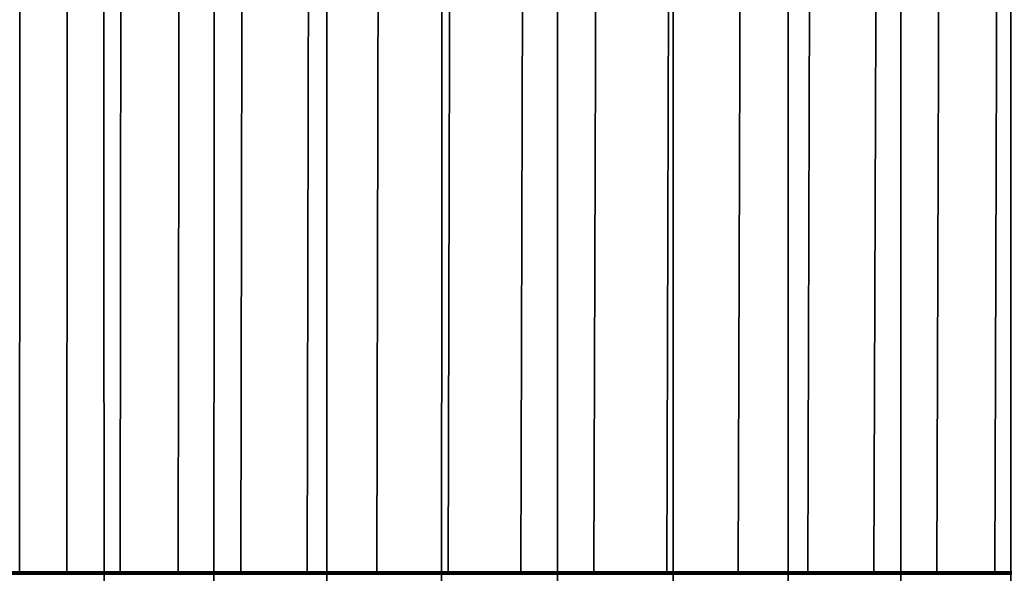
# Model space of a CAD drawing. Header units: metres. Extents: x -109 to 109, y -100 to 76.
# Tile 190 of 256: x -82.07 to -71.87, y 27.38 to 33.12. Entities that reach past the tile are written whole.
import ezdxf

# ---------------------------------------------------------------- set-up
doc = ezdxf.new("R2010")
doc.units = ezdxf.units.M
doc.layers.add('solid_21062310', color=7, linetype='CONTINUOUS')

msp = doc.modelspace()

# ---------------------------------------------------------------- linework, layer by layer
at = {"layer": 'solid_21062310'}
for points in [[(-82.293442, 38.799999, -11.637279), (-81.197327, 38.799999, -12.121596), (-81.196136, 19.5, -12.122142), (-82.294594, 19.5, -11.637126)], [(-81.197327, 38.799999, 12.121596), (-82.293442, 38.799999, 11.637279), (-82.294594, 19.5, 11.637126), (-81.196136, 19.5, 12.122142)], [(-81.197327, 38.799999, -12.121596), (-80.056824, 38.799999, -12.503518), (-80.057617, 19.5, -12.503735), (-81.196136, 19.5, -12.122142)], [(-80.056824, 38.799999, 12.503518), (-81.197327, 38.799999, 12.121596), (-81.196136, 19.5, 12.122142), (-80.057617, 19.5, 12.503735)], [(-80.056824, 38.799999, -12.503518), (-78.889526, 38.799999, -12.778481), (-78.888741, 19.5, -12.778651), (-80.057617, 19.5, -12.503735)], [(-78.889526, 38.799999, 12.778481), (-80.056824, 38.799999, 12.503518), (-80.057617, 19.5, 12.503735), (-78.888741, 19.5, 12.778651)], [(-78.889526, 38.799999, -12.778481), (-77.699203, 38.799999, -12.94412), (-77.699486, 19.5, -12.944545), (-78.888741, 19.5, -12.778651)], [(-77.699203, 38.799999, 12.94412), (-78.889526, 38.799999, 12.778481), (-78.888741, 19.5, 12.778651), (-77.699486, 19.5, 12.944545)], [(-77.699203, 38.799999, -12.94412), (-76.5, 38.799999, -13), (-76.5, 19.5, -13), (-77.699486, 19.5, -12.944545)], [(-76.5, 38.799999, 13), (-77.699203, 38.799999, 12.94412), (-77.699486, 19.5, 12.944545), (-76.5, 19.5, 13)], [(-76.5, 38.799999, -13), (-75.300797, 38.799999, -12.94412), (-75.300514, 19.5, -12.944545), (-76.5, 19.5, -13)], [(-75.300797, 38.799999, 12.94412), (-76.5, 38.799999, 13), (-76.5, 19.5, 13), (-75.300514, 19.5, 12.944545)], [(-75.300797, 38.799999, -12.94412), (-74.110474, 38.799999, -12.778481), (-74.111259, 19.5, -12.778651), (-75.300514, 19.5, -12.944545)], [(-74.110474, 38.799999, 12.778481), (-75.300797, 38.799999, 12.94412), (-75.300514, 19.5, 12.944545), (-74.111259, 19.5, 12.778651)], [(-74.110474, 38.799999, -12.778481), (-72.943176, 38.799999, -12.503518), (-72.942383, 19.5, -12.503735), (-74.111259, 19.5, -12.778651)], [(-72.943176, 38.799999, 12.503518), (-74.110474, 38.799999, 12.778481), (-74.111259, 19.5, 12.778651), (-72.942383, 19.5, 12.503735)], [(-72.943176, 38.799999, -12.503518), (-71.802673, 38.799999, -12.121596), (-71.803864, 19.5, -12.122142), (-72.942383, 19.5, -12.503735)], [(-71.802673, 38.799999, 12.121596), (-72.943176, 38.799999, 12.503518), (-72.942383, 19.5, 12.503735), (-71.803864, 19.5, 12.122142)], [(-82.498032, 27.4, 3.608067), (-82.493263, 36.900002, 3.616744), (-82.065918, 36.900002, 4.245061), (-82.072075, 27.4, 4.236885)], [(-82.065918, 36.900002, -4.245061), (-82.493263, 36.900002, -3.616744), (-82.498032, 27.4, -3.608067), (-82.072075, 27.4, -4.236885)], [(-82.072075, 27.4, 4.236885), (-82.065918, 36.900002, 4.245061), (-81.57299, 36.900002, 4.823356), (-81.58223, 27.4, 4.813082)], [(-81.57299, 36.900002, -4.823356), (-82.065918, 36.900002, -4.245061), (-82.072075, 27.4, -4.236885), (-81.58223, 27.4, -4.813082)], [(-81.58223, 27.4, 4.813082), (-81.57299, 36.900002, 4.823356), (-81.020294, 36.900002, 5.344805), (-81.030731, 27.4, 5.335836)], [(-81.020294, 36.900002, -5.344805), (-81.57299, 36.900002, -4.823356), (-81.58223, 27.4, -4.813082), (-81.030731, 27.4, -5.335836)], [(-81.030731, 27.4, 5.335836), (-81.020294, 36.900002, 5.344805), (-80.414352, 36.900002, 5.80326), (-80.428787, 27.4, 5.793091)], [(-80.414352, 36.900002, -5.80326), (-81.020294, 36.900002, -5.344805), (-81.030731, 27.4, -5.335836), (-80.428787, 27.4, -5.793091)], [(-80.428787, 27.4, 5.793091), (-80.414352, 36.900002, 5.80326), (-79.762329, 36.900002, 6.19332), (-79.777542, 27.4, 6.185127)], [(-79.762329, 36.900002, -6.19332), (-80.414352, 36.900002, -5.80326), (-80.428787, 27.4, -5.793091), (-79.777542, 27.4, -6.185127)], [(-79.777542, 27.4, 6.185127), (-79.762329, 36.900002, 6.19332), (-79.071938, 36.900002, 6.510388), (-79.09166, 27.4, 6.502234)], [(-79.071938, 36.900002, -6.510388), (-79.762329, 36.900002, -6.19332), (-79.777542, 27.4, -6.185127), (-79.09166, 27.4, -6.502234)], [(-79.09166, 27.4, 6.502234), (-79.071938, 36.900002, 6.510388), (-78.351273, 36.900002, 6.750762), (-78.371223, 27.4, 6.745071)], [(-78.351273, 36.900002, -6.750762), (-79.071938, 36.900002, -6.510388), (-79.09166, 27.4, -6.502234), (-78.371223, 27.4, -6.745071)], [(-78.371223, 27.4, 6.745071), (-78.351273, 36.900002, 6.750762), (-77.608803, 36.900002, 6.911624), (-77.633446, 27.4, 6.907362)], [(-77.608803, 36.900002, -6.911624), (-78.351273, 36.900002, -6.750762), (-78.371223, 27.4, -6.745071), (-77.633446, 27.4, -6.907362)], [(-77.633446, 27.4, 6.907362), (-77.608803, 36.900002, 6.911624), (-76.853249, 36.900002, 6.991081), (-76.877663, 27.4, 6.989584)], [(-76.853249, 36.900002, -6.991081), (-77.608803, 36.900002, -6.911624), (-77.633446, 27.4, -6.907362), (-76.877663, 27.4, -6.989584)], [(-76.877663, 27.4, 6.989584), (-76.853249, 36.900002, 6.991081), (-76.093468, 36.900002, 6.988185), (-76.122337, 27.4, 6.989584)], [(-76.093468, 36.900002, -6.988185), (-76.853249, 36.900002, -6.991081), (-76.877663, 27.4, -6.989584), (-76.122337, 27.4, -6.989584)], [(-76.122337, 27.4, 6.989584), (-76.093468, 36.900002, 6.988185), (-75.338425, 36.900002, 6.902952), (-75.366554, 27.4, 6.907362)], [(-75.338425, 36.900002, -6.902952), (-76.093468, 36.900002, -6.988185), (-76.122337, 27.4, -6.989584), (-75.366554, 27.4, -6.907362)], [(-75.366554, 27.4, 6.907362), (-75.338425, 36.900002, 6.902952), (-74.597054, 36.900002, 6.736379), (-74.628777, 27.4, 6.745071)], [(-74.597054, 36.900002, -6.736379), (-75.338425, 36.900002, -6.902952), (-75.366554, 27.4, -6.907362), (-74.628777, 27.4, -6.745071)], [(-74.628777, 27.4, 6.745071), (-74.597054, 36.900002, 6.736379), (-73.87809, 36.900002, 6.490423), (-73.90834, 27.4, 6.502234)], [(-73.87809, 36.900002, -6.490423), (-74.597054, 36.900002, -6.736379), (-74.628777, 27.4, -6.745071), (-73.90834, 27.4, -6.502234)], [(-73.90834, 27.4, 6.502234), (-73.87809, 36.900002, 6.490423), (-73.190025, 36.900002, 6.167986), (-73.222458, 27.4, 6.185127)], [(-73.190025, 36.900002, -6.167986), (-73.87809, 36.900002, -6.490423), (-73.90834, 27.4, -6.502234), (-73.222458, 27.4, -6.185127)], [(-73.222458, 27.4, 6.185127), (-73.190025, 36.900002, 6.167986), (-72.54097, 36.900002, 5.772874), (-72.571213, 27.4, 5.793091)], [(-72.54097, 36.900002, -5.772874), (-73.190025, 36.900002, -6.167986), (-73.222458, 27.4, -6.185127), (-72.571213, 27.4, -5.793091)], [(-72.571213, 27.4, 5.793091), (-72.54097, 36.900002, 5.772874), (-71.938583, 36.900002, 5.309756), (-71.969269, 27.4, 5.335836)], [(-71.938583, 36.900002, -5.309756), (-72.54097, 36.900002, -5.772874), (-72.571213, 27.4, -5.793091), (-71.969269, 27.4, -5.335836)], [(-71.969269, 27.4, 5.335836), (-71.938583, 36.900002, 5.309756), (-71.389977, 36.900002, 4.784104), (-71.41777, 27.4, 4.813082)], [(-71.389977, 36.900002, -4.784104), (-71.938583, 36.900002, -5.309756), (-71.969269, 27.4, -5.335836), (-71.41777, 27.4, -4.813082)], [(-82.447701, 27.393185, 4.321259), (-81.963425, 27.393185, 4.91929), (-81.999306, 27.373178, 4.951597), (-82.486763, 27.373178, 4.349638)], [(-81.963425, 27.393185, -4.91929), (-82.447701, 27.393185, -4.321259), (-82.486763, 27.373178, -4.349638), (-81.999306, 27.373178, -4.951597)], [(-82.447701, 27.393185, 4.321259), (-82.313477, 27.4, 4.415055), (-82.067162, 27.4, 4.721782)], [(-82.447701, 27.393185, 4.321259), (-82.067162, 27.4, 4.721782), (-81.963425, 27.393185, 4.91929)], [(-81.963425, 27.393185, -4.91929), (-82.313477, 27.4, -4.415051), (-82.447701, 27.393185, -4.321259)], [(-82.067162, 27.4, 4.721782), (-82.313477, 27.4, 4.415055), (-82.072075, 27.4, 4.236885), (-81.58223, 27.4, 4.813082)], [(-82.072075, 27.4, -4.236885), (-82.313477, 27.4, -4.415051), (-82.067169, 27.4, -4.721778)], [(-81.963425, 27.393185, -4.91929), (-82.067169, 27.4, -4.721778), (-82.313477, 27.4, -4.415051)], [(-81.58223, 27.4, -4.813082), (-82.072075, 27.4, -4.236885), (-82.067169, 27.4, -4.721778)], [(-81.58223, 27.4, -4.813082), (-82.067169, 27.4, -4.721778), (-81.802711, 27.4, -5.016532)], [(-81.963425, 27.393185, -4.91929), (-81.802711, 27.4, -5.016532), (-82.067169, 27.4, -4.721778)], [(-81.802704, 27.4, 5.016535), (-82.067162, 27.4, 4.721782), (-81.58223, 27.4, 4.813082)], [(-81.963425, 27.393185, 4.91929), (-82.067162, 27.4, 4.721782), (-81.802704, 27.4, 5.016535)], [(-81.963425, 27.393185, 4.91929), (-81.419289, 27.393185, 5.463425), (-81.451599, 27.373178, 5.499305), (-81.999306, 27.373178, 4.951597)], [(-81.419289, 27.393185, -5.463425), (-81.963425, 27.393185, -4.91929), (-81.999306, 27.373178, -4.951597), (-81.451599, 27.373178, -5.499305)], [(-81.963425, 27.393185, 4.91929), (-81.802704, 27.4, 5.016535), (-81.522003, 27.4, 5.297527)], [(-81.963425, 27.393185, 4.91929), (-81.522003, 27.4, 5.297527), (-81.419289, 27.393185, 5.463425)], [(-81.419289, 27.393185, -5.463425), (-81.802711, 27.4, -5.016532), (-81.963425, 27.393185, -4.91929)], [(-81.58223, 27.4, -4.813082), (-81.802711, 27.4, -5.016532), (-81.522011, 27.4, -5.297524)], [(-81.419289, 27.393185, -5.463425), (-81.522011, 27.4, -5.297524), (-81.802711, 27.4, -5.016532)], [(-81.522003, 27.4, 5.297527), (-81.802704, 27.4, 5.016535), (-81.58223, 27.4, 4.813082), (-81.030731, 27.4, 5.335836)], [(-81.030731, 27.4, -5.335836), (-81.58223, 27.4, -4.813082), (-81.522011, 27.4, -5.297524)], [(-81.030731, 27.4, -5.335836), (-81.522011, 27.4, -5.297524), (-81.227516, 27.4, -5.562294)], [(-81.419289, 27.393185, -5.463425), (-81.227516, 27.4, -5.562294), (-81.522011, 27.4, -5.297524)], [(-81.227516, 27.4, 5.562297), (-81.522003, 27.4, 5.297527), (-81.030731, 27.4, 5.335836)], [(-81.419289, 27.393185, 5.463425), (-81.522003, 27.4, 5.297527), (-81.227516, 27.4, 5.562297)], [(-81.419289, 27.393185, 5.463425), (-80.821259, 27.393185, 5.947702), (-80.84964, 27.373178, 5.986763), (-81.451599, 27.373178, 5.499305)], [(-80.821259, 27.393185, -5.947702), (-81.419289, 27.393185, -5.463425), (-81.451599, 27.373178, -5.499305), (-80.84964, 27.373178, -5.986763)], [(-81.419289, 27.393185, 5.463425), (-81.227516, 27.4, 5.562297), (-80.921013, 27.4, 5.808939)], [(-81.419289, 27.393185, 5.463425), (-80.921013, 27.4, 5.808939), (-80.821259, 27.393185, 5.947702)], [(-80.821259, 27.393185, -5.947702), (-81.227516, 27.4, -5.562294), (-81.419289, 27.393185, -5.463425)], [(-80.921013, 27.4, 5.808939), (-81.227516, 27.4, 5.562297), (-81.030731, 27.4, 5.335836), (-80.428787, 27.4, 5.793091)], [(-81.030731, 27.4, -5.335836), (-81.227516, 27.4, -5.562294), (-80.921013, 27.4, -5.808937), (-80.428787, 27.4, -5.793091)], [(-80.821259, 27.393185, -5.947702), (-80.921013, 27.4, -5.808937), (-81.227516, 27.4, -5.562294)], [(-80.599617, 27.4, 6.039697), (-80.921013, 27.4, 5.808939), (-80.428787, 27.4, 5.793091), (-79.777542, 27.4, 6.185127)], [(-80.821259, 27.393185, 5.947702), (-80.921013, 27.4, 5.808939), (-80.599617, 27.4, 6.039697)], [(-80.428787, 27.4, -5.793091), (-80.921013, 27.4, -5.808937), (-80.599625, 27.4, -6.039695)], [(-80.821259, 27.393185, -5.947702), (-80.599625, 27.4, -6.039695), (-80.921013, 27.4, -5.808937)], [(-80.821259, 27.393185, 5.947702), (-80.17588, 27.393185, 6.366814), (-80.20002, 27.373178, 6.408627), (-80.84964, 27.373178, 5.986763)], [(-80.17588, 27.393185, -6.366814), (-80.821259, 27.393185, -5.947702), (-80.84964, 27.373178, -5.986763), (-80.20002, 27.373178, -6.408627)], [(-80.821259, 27.393185, 5.947702), (-80.599617, 27.4, 6.039697), (-80.265045, 27.4, 6.253677)], [(-80.821259, 27.393185, 5.947702), (-80.265045, 27.4, 6.253677), (-80.17588, 27.393185, 6.366814)], [(-80.17588, 27.393185, -6.366814), (-80.599625, 27.4, -6.039695), (-80.821259, 27.393185, -5.947702)], [(-80.428787, 27.4, -5.793091), (-80.599625, 27.4, -6.039695), (-80.265045, 27.4, -6.253675), (-79.777542, 27.4, -6.185127)], [(-80.17588, 27.393185, -6.366814), (-80.265045, 27.4, -6.253675), (-80.599625, 27.4, -6.039695)], [(-80.265045, 27.4, 6.253677), (-80.599617, 27.4, 6.039697), (-79.777542, 27.4, 6.185127)], [(-79.920219, 27.4, 6.449033), (-80.265045, 27.4, 6.253677), (-79.777542, 27.4, 6.185127), (-79.09166, 27.4, 6.502234)], [(-80.17588, 27.393185, 6.366814), (-80.265045, 27.4, 6.253677), (-79.920219, 27.4, 6.449033)], [(-79.777542, 27.4, -6.185127), (-80.265045, 27.4, -6.253675), (-79.920227, 27.4, -6.449031)], [(-80.17588, 27.393185, -6.366814), (-79.920227, 27.4, -6.449031), (-80.265045, 27.4, -6.253675)], [(-80.17588, 27.393185, 6.366814), (-79.490234, 27.393185, 6.71617), (-79.509872, 27.373178, 6.760278), (-80.20002, 27.373178, 6.408627)], [(-79.490234, 27.393185, -6.71617), (-80.17588, 27.393185, -6.366814), (-80.20002, 27.373178, -6.408627), (-79.509872, 27.373178, -6.760278)], [(-80.17588, 27.393185, 6.366814), (-79.920219, 27.4, 6.449033), (-79.567734, 27.4, 6.624092)], [(-80.17588, 27.393185, 6.366814), (-79.567734, 27.4, 6.624092), (-79.490234, 27.393185, 6.71617)], [(-79.490234, 27.393185, -6.71617), (-79.920227, 27.4, -6.449031), (-80.17588, 27.393185, -6.366814)], [(-79.777542, 27.4, -6.185127), (-79.920227, 27.4, -6.449031), (-79.567741, 27.4, -6.62409), (-79.09166, 27.4, -6.502234)], [(-79.490234, 27.393185, -6.71617), (-79.567741, 27.4, -6.62409), (-79.920227, 27.4, -6.449031)], [(-79.567734, 27.4, 6.624092), (-79.920219, 27.4, 6.449033), (-79.09166, 27.4, 6.502234)], [(-79.09166, 27.4, -6.502234), (-79.567741, 27.4, -6.62409), (-79.204605, 27.4, -6.780153), (-78.371223, 27.4, -6.745071)], [(-79.490234, 27.393185, -6.71617), (-79.204605, 27.4, -6.780153), (-79.567741, 27.4, -6.62409)], [(-79.204605, 27.4, 6.780154), (-79.567734, 27.4, 6.624092), (-79.09166, 27.4, 6.502234), (-78.371223, 27.4, 6.745071)], [(-79.490234, 27.393185, 6.71617), (-79.567734, 27.4, 6.624092), (-79.204605, 27.4, 6.780154)], [(-79.490234, 27.393185, 6.71617), (-78.77182, 27.393185, 6.991943), (-78.786743, 27.373178, 7.037861), (-79.509872, 27.373178, 6.760278)], [(-78.77182, 27.393185, -6.991943), (-79.490234, 27.393185, -6.71617), (-79.509872, 27.373178, -6.760278), (-78.786743, 27.373178, -7.037861)], [(-79.490234, 27.393185, 6.71617), (-79.204605, 27.4, 6.780154), (-78.831894, 27.4, 6.917088)], [(-79.490234, 27.393185, 6.71617), (-78.831894, 27.4, 6.917088), (-78.77182, 27.393185, 6.991943)], [(-78.77182, 27.393185, -6.991943), (-79.204605, 27.4, -6.780153), (-79.490234, 27.393185, -6.71617)], [(-78.831894, 27.4, 6.917088), (-79.204605, 27.4, 6.780154), (-78.371223, 27.4, 6.745071), (-77.633446, 27.4, 6.907362)], [(-78.371223, 27.4, -6.745071), (-79.204605, 27.4, -6.780153), (-78.831894, 27.4, -6.917086), (-77.633446, 27.4, -6.907362)], [(-78.77182, 27.393185, -6.991943), (-78.831894, 27.4, -6.917086), (-79.204605, 27.4, -6.780153)], [(-78.452866, 27.4, 7.033747), (-78.831894, 27.4, 6.917088), (-77.633446, 27.4, 6.907362), (-76.877663, 27.4, 6.989584)], [(-78.77182, 27.393185, 6.991943), (-78.831894, 27.4, 6.917088), (-78.452866, 27.4, 7.033747)], [(-77.633446, 27.4, -6.907362), (-78.831894, 27.4, -6.917086), (-78.452873, 27.4, -7.033745), (-76.877663, 27.4, -6.989584)], [(-78.77182, 27.393185, -6.991943), (-78.452873, 27.4, -7.033745), (-78.831894, 27.4, -6.917086)], [(-78.77182, 27.393185, 6.991943), (-78.028519, 27.393185, 7.19111), (-78.038559, 27.373178, 7.238337), (-78.786743, 27.373178, 7.037861)], [(-78.028519, 27.393185, -7.19111), (-78.77182, 27.393185, -6.991943), (-78.786743, 27.373178, -7.037861), (-78.038559, 27.373178, -7.238337)], [(-78.77182, 27.393185, 6.991943), (-78.452866, 27.4, 7.033747), (-78.070702, 27.4, 7.129009)], [(-78.77182, 27.393185, 6.991943), (-78.070702, 27.4, 7.129009), (-78.028519, 27.393185, 7.19111)], [(-78.028519, 27.393185, -7.19111), (-78.452873, 27.4, -7.033745), (-78.77182, 27.393185, -6.991943)], [(-76.122337, 27.4, -6.989584), (-78.452873, 27.4, -7.033745), (-78.070709, 27.4, -7.129008), (-74.547134, 27.4, -7.033747)], [(-78.028519, 27.393185, -7.19111), (-78.070709, 27.4, -7.129008), (-78.452873, 27.4, -7.033745)], [(-76.122337, 27.4, -6.989584), (-76.877663, 27.4, -6.989584), (-78.452873, 27.4, -7.033745)], [(-74.929291, 27.4, 7.129008), (-78.452866, 27.4, 7.033747), (-76.877663, 27.4, 6.989584), (-74.547127, 27.4, 7.033745)], [(-74.929291, 27.4, 7.129008), (-78.070702, 27.4, 7.129009), (-78.452866, 27.4, 7.033747)], [(-78.070709, 27.4, -7.129008), (-74.929298, 27.4, -7.129009), (-74.547134, 27.4, -7.033747)], [(-78.070709, 27.4, -7.129008), (-77.682953, 27.4, -7.203235), (-74.929298, 27.4, -7.129009)], [(-78.028519, 27.393185, -7.19111), (-77.682953, 27.4, -7.203235), (-78.070709, 27.4, -7.129008)], [(-75.317047, 27.4, 7.203235), (-77.682945, 27.4, 7.203235), (-78.070702, 27.4, 7.129009)], [(-78.028519, 27.393185, 7.19111), (-78.070702, 27.4, 7.129009), (-77.682945, 27.4, 7.203235)], [(-74.929291, 27.4, 7.129008), (-75.317047, 27.4, 7.203235), (-78.070702, 27.4, 7.129009)], [(-78.028519, 27.393185, 7.19111), (-77.268471, 27.393185, 7.31149), (-77.273514, 27.373178, 7.359507), (-78.038559, 27.373178, 7.238337)], [(-77.268471, 27.393185, -7.31149), (-78.028519, 27.393185, -7.19111), (-78.038559, 27.373178, -7.238337), (-77.273514, 27.373178, -7.359507)], [(-77.268471, 27.393185, 7.31149), (-78.028519, 27.393185, 7.19111), (-77.682945, 27.4, 7.203235), (-77.289612, 27.4, 7.256735)], [(-77.268471, 27.393185, -7.31149), (-77.682953, 27.4, -7.203235), (-78.028519, 27.393185, -7.19111)], [(-77.682953, 27.4, -7.203235), (-75.317055, 27.4, -7.203235), (-74.929298, 27.4, -7.129009)], [(-77.682953, 27.4, -7.203235), (-77.289619, 27.4, -7.256734), (-75.317055, 27.4, -7.203235)], [(-77.268471, 27.393185, -7.31149), (-77.289619, 27.4, -7.256734), (-77.682953, 27.4, -7.203235)], [(-75.710381, 27.4, 7.256734), (-77.289612, 27.4, 7.256735), (-77.682945, 27.4, 7.203235)], [(-75.317047, 27.4, 7.203235), (-75.710381, 27.4, 7.256734), (-77.682945, 27.4, 7.203235)], [(-77.289619, 27.4, -7.256734), (-75.710388, 27.4, -7.256735), (-75.317055, 27.4, -7.203235)], [(-77.289619, 27.4, -7.256734), (-76.894157, 27.4, -7.289119), (-75.710388, 27.4, -7.256735)], [(-77.268471, 27.393185, -7.31149), (-76.894157, 27.4, -7.289119), (-77.289619, 27.4, -7.256734)], [(-76.105843, 27.4, 7.289119), (-76.89415, 27.4, 7.289119), (-77.289612, 27.4, 7.256735)], [(-77.268471, 27.393185, 7.31149), (-77.289612, 27.4, 7.256735), (-76.89415, 27.4, 7.289119)], [(-75.710381, 27.4, 7.256734), (-76.105843, 27.4, 7.289119), (-77.289612, 27.4, 7.256735)], [(-77.268471, 27.393185, 7.31149), (-76.5, 27.393185, 7.351764), (-76.5, 27.373178, 7.400045), (-77.273514, 27.373178, 7.359507)], [(-76.5, 27.393185, -7.351764), (-77.268471, 27.393185, -7.31149), (-77.273514, 27.373178, -7.359507), (-76.5, 27.373178, -7.400045)], [(-76.5, 27.393185, 7.351764), (-77.268471, 27.393185, 7.31149), (-76.89415, 27.4, 7.289119), (-76.5, 27.4, 7.3)], [(-76.5, 27.393185, -7.351764), (-76.894157, 27.4, -7.289119), (-77.268471, 27.393185, -7.31149)], [(-76.894157, 27.4, -7.289119), (-76.10585, 27.4, -7.289119), (-75.710388, 27.4, -7.256735)], [(-76.894157, 27.4, -7.289119), (-76.5, 27.4, -7.3), (-76.10585, 27.4, -7.289119)], [(-76.5, 27.393185, -7.351764), (-76.5, 27.4, -7.3), (-76.894157, 27.4, -7.289119)], [(-76.105843, 27.4, 7.289119), (-76.5, 27.4, 7.3), (-76.89415, 27.4, 7.289119)], [(-74.547127, 27.4, 7.033745), (-76.877663, 27.4, 6.989584), (-76.122337, 27.4, 6.989584)], [(-76.5, 27.393185, 7.351764), (-76.5, 27.4, 7.3), (-76.105843, 27.4, 7.289119)], [(-76.5, 27.393185, 7.351764), (-76.105843, 27.4, 7.289119), (-75.731529, 27.393185, 7.31149)], [(-76.5, 27.393185, -7.351764), (-75.731529, 27.393185, -7.31149), (-76.10585, 27.4, -7.289119), (-76.5, 27.4, -7.3)], [(-76.5, 27.393185, 7.351764), (-75.731529, 27.393185, 7.31149), (-75.726486, 27.373178, 7.359507), (-76.5, 27.373178, 7.400045)], [(-75.731529, 27.393185, -7.31149), (-76.5, 27.393185, -7.351764), (-76.5, 27.373178, -7.400045), (-75.726486, 27.373178, -7.359507)], [(-74.547127, 27.4, 7.033745), (-76.122337, 27.4, 6.989584), (-75.366554, 27.4, 6.907362), (-74.168106, 27.4, 6.917086)], [(-75.366554, 27.4, -6.907362), (-76.122337, 27.4, -6.989584), (-74.547134, 27.4, -7.033747), (-74.168106, 27.4, -6.917088)], [(-75.731529, 27.393185, -7.31149), (-75.710388, 27.4, -7.256735), (-76.10585, 27.4, -7.289119)], [(-75.731529, 27.393185, 7.31149), (-76.105843, 27.4, 7.289119), (-75.710381, 27.4, 7.256734)], [(-75.731529, 27.393185, 7.31149), (-75.710381, 27.4, 7.256734), (-75.317047, 27.4, 7.203235)], [(-75.731529, 27.393185, 7.31149), (-75.317047, 27.4, 7.203235), (-74.971481, 27.393185, 7.19111)], [(-75.731529, 27.393185, -7.31149), (-74.971481, 27.393185, -7.19111), (-75.317055, 27.4, -7.203235), (-75.710388, 27.4, -7.256735)], [(-75.731529, 27.393185, 7.31149), (-74.971481, 27.393185, 7.19111), (-74.961441, 27.373178, 7.238337), (-75.726486, 27.373178, 7.359507)], [(-74.971481, 27.393185, -7.19111), (-75.731529, 27.393185, -7.31149), (-75.726486, 27.373178, -7.359507), (-74.961441, 27.373178, -7.238337)], [(-74.168106, 27.4, 6.917086), (-75.366554, 27.4, 6.907362), (-74.628777, 27.4, 6.745071), (-73.795395, 27.4, 6.780153)], [(-74.628777, 27.4, -6.745071), (-75.366554, 27.4, -6.907362), (-74.168106, 27.4, -6.917088), (-73.795395, 27.4, -6.780154)], [(-74.971481, 27.393185, -7.19111), (-74.929298, 27.4, -7.129009), (-75.317055, 27.4, -7.203235)], [(-74.971481, 27.393185, 7.19111), (-75.317047, 27.4, 7.203235), (-74.929291, 27.4, 7.129008)], [(-74.971481, 27.393185, 7.19111), (-74.929291, 27.4, 7.129008), (-74.547127, 27.4, 7.033745)], [(-74.971481, 27.393185, 7.19111), (-74.547127, 27.4, 7.033745), (-74.22818, 27.393185, 6.991943)], [(-74.22818, 27.393185, -6.991943), (-74.929298, 27.4, -7.129009), (-74.971481, 27.393185, -7.19111)], [(-74.971481, 27.393185, 7.19111), (-74.22818, 27.393185, 6.991943), (-74.213257, 27.373178, 7.037861), (-74.961441, 27.373178, 7.238337)], [(-74.22818, 27.393185, -6.991943), (-74.971481, 27.393185, -7.19111), (-74.961441, 27.373178, -7.238337), (-74.213257, 27.373178, -7.037861)], [(-74.22818, 27.393185, -6.991943), (-74.547134, 27.4, -7.033747), (-74.929298, 27.4, -7.129009)], [(-73.795395, 27.4, 6.780153), (-74.628777, 27.4, 6.745071), (-73.90834, 27.4, 6.502234), (-73.432259, 27.4, 6.62409)], [(-73.90834, 27.4, -6.502234), (-74.628777, 27.4, -6.745071), (-73.795395, 27.4, -6.780154), (-73.432266, 27.4, -6.624092)], [(-74.22818, 27.393185, -6.991943), (-74.168106, 27.4, -6.917088), (-74.547134, 27.4, -7.033747)], [(-74.22818, 27.393185, 6.991943), (-74.547127, 27.4, 7.033745), (-74.168106, 27.4, 6.917086)], [(-74.22818, 27.393185, 6.991943), (-74.168106, 27.4, 6.917086), (-73.795395, 27.4, 6.780153)], [(-74.22818, 27.393185, 6.991943), (-73.795395, 27.4, 6.780153), (-73.509766, 27.393185, 6.71617)], [(-73.509766, 27.393185, -6.71617), (-74.168106, 27.4, -6.917088), (-74.22818, 27.393185, -6.991943)], [(-74.22818, 27.393185, 6.991943), (-73.509766, 27.393185, 6.71617), (-73.490128, 27.373178, 6.760278), (-74.213257, 27.373178, 7.037861)], [(-73.509766, 27.393185, -6.71617), (-74.22818, 27.393185, -6.991943), (-74.213257, 27.373178, -7.037861), (-73.490128, 27.373178, -6.760278)], [(-73.509766, 27.393185, -6.71617), (-73.795395, 27.4, -6.780154), (-74.168106, 27.4, -6.917088)], [(-73.432259, 27.4, 6.62409), (-73.90834, 27.4, 6.502234), (-73.222458, 27.4, 6.185127), (-73.079773, 27.4, 6.449031)], [(-73.222458, 27.4, -6.185127), (-73.90834, 27.4, -6.502234), (-73.079781, 27.4, -6.449033), (-72.734955, 27.4, -6.253677)], [(-73.90834, 27.4, -6.502234), (-73.432266, 27.4, -6.624092), (-73.079781, 27.4, -6.449033)], [(-73.509766, 27.393185, 6.71617), (-73.795395, 27.4, 6.780153), (-73.432259, 27.4, 6.62409)], [(-73.509766, 27.393185, -6.71617), (-73.432266, 27.4, -6.624092), (-73.795395, 27.4, -6.780154)], [(-73.509766, 27.393185, 6.71617), (-73.432259, 27.4, 6.62409), (-73.079773, 27.4, 6.449031)], [(-73.509766, 27.393185, 6.71617), (-73.079773, 27.4, 6.449031), (-72.82412, 27.393185, 6.366814)], [(-72.82412, 27.393185, -6.366814), (-73.432266, 27.4, -6.624092), (-73.509766, 27.393185, -6.71617)], [(-73.509766, 27.393185, 6.71617), (-72.82412, 27.393185, 6.366814), (-72.79998, 27.373178, 6.408627), (-73.490128, 27.373178, 6.760278)], [(-72.82412, 27.393185, -6.366814), (-73.509766, 27.393185, -6.71617), (-73.490128, 27.373178, -6.760278), (-72.79998, 27.373178, -6.408627)], [(-72.82412, 27.393185, -6.366814), (-73.079781, 27.4, -6.449033), (-73.432266, 27.4, -6.624092)], [(-72.734955, 27.4, 6.253675), (-73.222458, 27.4, 6.185127), (-72.571213, 27.4, 5.793091), (-72.400375, 27.4, 6.039695)], [(-72.734955, 27.4, 6.253675), (-73.079773, 27.4, 6.449031), (-73.222458, 27.4, 6.185127)], [(-72.571213, 27.4, -5.793091), (-73.222458, 27.4, -6.185127), (-72.400383, 27.4, -6.039697), (-72.078987, 27.4, -5.808939)], [(-73.222458, 27.4, -6.185127), (-72.734955, 27.4, -6.253677), (-72.400383, 27.4, -6.039697)], [(-72.82412, 27.393185, -6.366814), (-72.734955, 27.4, -6.253677), (-73.079781, 27.4, -6.449033)], [(-72.82412, 27.393185, 6.366814), (-73.079773, 27.4, 6.449031), (-72.734955, 27.4, 6.253675)], [(-72.82412, 27.393185, 6.366814), (-72.734955, 27.4, 6.253675), (-72.400375, 27.4, 6.039695)], [(-72.82412, 27.393185, 6.366814), (-72.400375, 27.4, 6.039695), (-72.178741, 27.393185, 5.947702)], [(-72.178741, 27.393185, -5.947702), (-72.734955, 27.4, -6.253677), (-72.82412, 27.393185, -6.366814)], [(-72.82412, 27.393185, 6.366814), (-72.178741, 27.393185, 5.947702), (-72.15036, 27.373178, 5.986763), (-72.79998, 27.373178, 6.408627)], [(-72.178741, 27.393185, -5.947702), (-72.82412, 27.393185, -6.366814), (-72.79998, 27.373178, -6.408627), (-72.15036, 27.373178, -5.986763)], [(-72.178741, 27.393185, -5.947702), (-72.400383, 27.4, -6.039697), (-72.734955, 27.4, -6.253677)], [(-72.078987, 27.4, 5.808937), (-72.571213, 27.4, 5.793091), (-71.969269, 27.4, 5.335836), (-71.772484, 27.4, 5.562294)], [(-72.078987, 27.4, 5.808937), (-72.400375, 27.4, 6.039695), (-72.571213, 27.4, 5.793091)], [(-71.969269, 27.4, -5.335836), (-72.571213, 27.4, -5.793091), (-72.078987, 27.4, -5.808939), (-71.772484, 27.4, -5.562297)], [(-72.178741, 27.393185, -5.947702), (-72.078987, 27.4, -5.808939), (-72.400383, 27.4, -6.039697)], [(-72.178741, 27.393185, 5.947702), (-72.400375, 27.4, 6.039695), (-72.078987, 27.4, 5.808937)], [(-72.178741, 27.393185, 5.947702), (-72.078987, 27.4, 5.808937), (-71.772484, 27.4, 5.562294)], [(-72.178741, 27.393185, 5.947702), (-71.772484, 27.4, 5.562294), (-71.580711, 27.393185, 5.463425)], [(-71.580711, 27.393185, -5.463425), (-72.078987, 27.4, -5.808939), (-72.178741, 27.393185, -5.947702)], [(-72.178741, 27.393185, 5.947702), (-71.580711, 27.393185, 5.463425), (-71.548401, 27.373178, 5.499305), (-72.15036, 27.373178, 5.986763)], [(-71.580711, 27.393185, -5.463425), (-72.178741, 27.393185, -5.947702), (-72.15036, 27.373178, -5.986763), (-71.548401, 27.373178, -5.499305)], [(-71.580711, 27.393185, -5.463425), (-71.772484, 27.4, -5.562297), (-72.078987, 27.4, -5.808939)], [(-71.477989, 27.4, 5.297524), (-71.969269, 27.4, 5.335836), (-71.41777, 27.4, 4.813082)], [(-71.477989, 27.4, 5.297524), (-71.772484, 27.4, 5.562294), (-71.969269, 27.4, 5.335836)], [(-71.41777, 27.4, -4.813082), (-71.969269, 27.4, -5.335836), (-71.477997, 27.4, -5.297527), (-71.197296, 27.4, -5.016535)], [(-71.969269, 27.4, -5.335836), (-71.772484, 27.4, -5.562297), (-71.477997, 27.4, -5.297527)]]:
    msp.add_3dface(points, dxfattribs=at)

doc.saveas('drawing.dxf')
